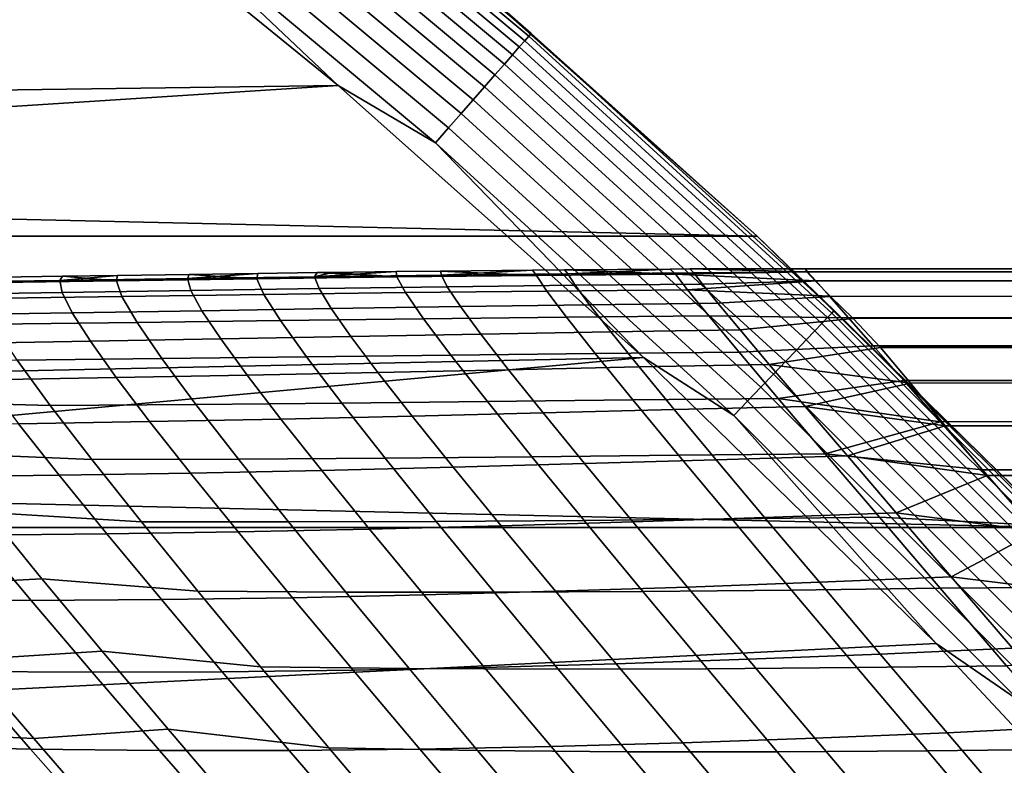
# Model space of a CAD drawing. Header units: metres. Extents: x -28 to 70, y -218 to 27.
# Tile 188 of 246: x 16.56 to 19.51, y 18.51 to 20.75. Entities that reach past the tile are written whole.
import ezdxf

# ---------------------------------------------------------------- set-up
doc = ezdxf.new("R2010")
doc.units = ezdxf.units.M
doc.layers.add('solid_10_261_002_XXX', color=7, linetype='CONTINUOUS')

msp = doc.modelspace()

# ---------------------------------------------------------------- linework, layer by layer
at = {"layer": 'solid_10_261_002_XXX'}
for points in [[(18.072063, 20.685143, -0.323206), (17.125832, 21.475113, -0.323206), (17.110401, 21.455765, -0.268066), (18.05578, 20.666504, -0.268066)], [(17.125832, 21.475113, -0.323206), (18.072063, 20.685143, -0.323206), (18.083851, 20.698633, -0.380929), (17.137001, 21.489119, -0.380929)], [(17.137001, 21.489119, -0.380929), (18.083851, 20.698633, -0.380929), (18.090969, 20.706779, -0.440391), (17.143745, 21.497578, -0.440391)], [(18.090969, 20.706779, -0.440391), (17.836006, 20.93148, -0.5), (17.143745, 21.497578, -0.440391)], [(18.05578, 20.666504, -0.268066), (17.110401, 21.455765, -0.268066), (17.090935, 21.431355, -0.216316), (18.03524, 20.642994, -0.216316)], [(18.03524, 20.642994, -0.216316), (17.090935, 21.431355, -0.216316), (17.067719, 21.402243, -0.16871), (18.01074, 20.614952, -0.16871)], [(18.01074, 20.614952, -0.16871), (17.067719, 21.402243, -0.16871), (17.04109, 21.368853, -0.125945), (17.982641, 20.582788, -0.125945)], [(17.982641, 20.582788, -0.125945), (17.04109, 21.368853, -0.125945), (17.01144, 21.331671, -0.088645), (17.951353, 20.546976, -0.088645)], [(16.558117, 21.326706), (7.195333, 20.790064), (8.17672, 20.42403), (17.511431, 20.551125)], [(16.871801, 21.15657, -0.003646), (16.558117, 21.326706), (17.511431, 20.551125)], [(17.951353, 20.546976, -0.088645), (17.01144, 21.331671, -0.088645), (16.9792, 21.291243, -0.057356), (17.917332, 20.508036, -0.057356)], [(17.917332, 20.508036, -0.057356), (16.9792, 21.291243, -0.057356), (16.944841, 21.248159, -0.032535), (17.881075, 20.466536, -0.032535)], [(17.881075, 20.466536, -0.032535), (16.944841, 21.248159, -0.032535), (16.908867, 21.203049, -0.014544), (17.843111, 20.423084, -0.014544)], [(17.843111, 20.423084, -0.014544), (16.908867, 21.203049, -0.014544), (16.871801, 21.15657, -0.003646), (17.803999, 20.378317, -0.003646)], [(17.803999, 20.378317, -0.003646), (16.871801, 21.15657, -0.003646), (17.511431, 20.551125)], [(-18.770296, 20.097898, -5), (-17.835821, 20.931631, -5), (18.770296, 20.097898, -5)], [(-17.835821, 20.931631, -5), (17.835821, 20.931631, -5), (18.770296, 20.097898, -5)], [(17.836006, 20.93148, -0.5), (18.77021, 20.09799, -0.5), (18.770296, 20.097898, -5), (17.835821, 20.931631, -5)], [(18.090969, 20.706779, -0.440391), (18.77021, 20.09799, -0.5), (17.836006, 20.93148, -0.5)], [(18.083851, 20.698633, -0.380929), (18.994282, 19.866461, -0.380929), (19.001759, 19.874281, -0.440391), (18.090969, 20.706779, -0.440391)], [(19.001759, 19.874281, -0.440391), (18.77021, 20.09799, -0.5), (18.090969, 20.706779, -0.440391)], [(18.981901, 19.853514, -0.323206), (18.072063, 20.685143, -0.323206), (18.05578, 20.666504, -0.268066), (18.9648, 19.835625, -0.268066)], [(18.072063, 20.685143, -0.323206), (18.981901, 19.853514, -0.323206), (18.994282, 19.866461, -0.380929), (18.083851, 20.698633, -0.380929)], [(18.9648, 19.835625, -0.268066), (18.05578, 20.666504, -0.268066), (18.03524, 20.642994, -0.216316), (18.943224, 19.813059, -0.216316)], [(18.917492, 19.786144, -0.16871), (18.01074, 20.614952, -0.16871), (17.982641, 20.582788, -0.125945), (18.887978, 19.755276, -0.125945)], [(18.943224, 19.813059, -0.216316), (18.03524, 20.642994, -0.216316), (18.01074, 20.614952, -0.16871), (18.917492, 19.786144, -0.16871)], [(18.887978, 19.755276, -0.125945), (17.982641, 20.582788, -0.125945), (17.951353, 20.546976, -0.088645), (18.855114, 19.720901, -0.088645)], [(17.511431, 20.551125), (8.17672, 20.42403), (9.139086, 20.011904)], [(17.511431, 20.551125), (9.139086, 20.011904), (10.080904, 19.55442), (18.428652, 19.732834)], [(17.803999, 20.378317, -0.003646), (17.511431, 20.551125), (18.428652, 19.732834)], [(18.855114, 19.720901, -0.088645), (17.951353, 20.546976, -0.088645), (17.917332, 20.508036, -0.057356), (18.819378, 19.683527, -0.057356)], [(18.819378, 19.683527, -0.057356), (17.917332, 20.508036, -0.057356), (17.881075, 20.466536, -0.032535), (18.781296, 19.643696, -0.032535)], [(18.781296, 19.643696, -0.032535), (17.881075, 20.466536, -0.032535), (17.843111, 20.423084, -0.014544), (18.741423, 19.601992, -0.014544)], [(18.741423, 19.601992, -0.014544), (17.843111, 20.423084, -0.014544), (17.803999, 20.378317, -0.003646), (18.70034, 19.559023, -0.003646)], [(18.70034, 19.559023, -0.003646), (17.803999, 20.378317, -0.003646), (18.428652, 19.732834)], [(-19.665449, 19.222879, -5), (-18.770296, 20.097898, -5), (19.665449, 19.222879, -5)], [(-18.770296, 20.097898, -5), (18.770296, 20.097898, -5), (19.665449, 19.222879, -5)], [(18.77021, 20.09799, -0.5), (19.66551, 19.222845, -0.5), (19.665449, 19.222879, -5), (18.770296, 20.097898, -5)], [(19.001759, 19.874281, -0.440391), (19.66551, 19.222845, -0.5), (18.77021, 20.09799, -0.5)], [(17.686022, 19.991438, 114), (17.440577, 19.976198, 114.709061), (17.821543, 19.981176, 114.69828), (17.819082, 19.993031, 114)], [(17.687918, 19.975534, 113.196503), (17.686022, 19.991438, 114), (17.819082, 19.993031, 114), (18.107258, 19.980171, 113.202728)], [(17.819082, 19.993031, 114), (17.821543, 19.981176, 114.69828), (18.095234, 19.995932, 114)], [(18.107258, 19.980171, 113.202728), (17.819082, 19.993031, 114), (18.095234, 19.995932, 114)], [(18.095234, 19.995932, 114), (17.821543, 19.981176, 114.69828), (18.201384, 19.985209, 114.688316), (18.191603, 19.996798, 114)], [(18.107258, 19.980171, 113.202728), (18.095234, 19.995932, 114), (18.191603, 19.996798, 114), (18.525124, 19.983337, 113.207924)], [(18.191603, 19.996798, 114), (18.201384, 19.985209, 114.688316), (18.509134, 19.999006, 114)], [(18.525124, 19.983337, 113.207924), (18.191603, 19.996798, 114), (18.509134, 19.999006, 114)], [(18.509134, 19.999006, 114), (18.201384, 19.985209, 114.688316), (18.579973, 19.987932, 114.679184), (18.567945, 19.999294, 114)], [(18.525124, 19.983337, 113.207924), (18.509134, 19.999006, 114), (18.567945, 19.999294, 114), (18.921741, 19.990898, 113.396683)], [(18.567945, 19.999294, 114), (18.579973, 19.987932, 114.679184), (18.919365, 19.990992, 114.600235), (18.914127, 20, 114)], [(18.567945, 19.999294, 114), (18.914127, 20, 114), (18.921741, 19.990898, 113.396683)], [(18.914127, 20, 114), (54.200001, 20, 114), (68.738998, 19.999966, 113.962891)], [(18.914127, 20, 114), (18.919365, 19.990992, 114.600235), (54.200001, 20, 114)], [(18.914127, 20, 114), (68.738998, 19.999966, 113.962891), (68.738998, 19.974113, 112.982742), (18.921741, 19.990898, 113.396683)], [(18.944576, 19.963511, 115.207581), (54.200001, 19.975908, 114.981354), (54.200001, 20, 114), (18.919365, 19.990992, 114.600235)], [(16.433895, 19.973539, 114), (16.292208, 19.959227, 114.746063), (16.675783, 19.964859, 114.732971), (16.684057, 19.977228, 114)], [(16.292208, 19.959227, 114.746063), (16.295502, 19.922403, 115.490425), (16.682405, 19.928177, 115.464211), (16.675783, 19.964859, 114.732971)], [(16.422764, 19.95767, 113.171913), (16.433895, 19.973539, 114), (16.684057, 19.977228, 114), (16.845499, 19.963797, 113.181068)], [(16.434776, 19.910879, 112.345001), (16.422764, 19.95767, 113.171913), (16.845499, 19.963797, 113.181068), (16.861895, 19.916655, 112.363167)], [(16.849028, 19.979692, 114), (16.675783, 19.964859, 114.732971), (17.058615, 19.970638, 114.720627), (17.063726, 19.982882, 114)], [(16.684057, 19.977228, 114), (16.675783, 19.964859, 114.732971), (16.849028, 19.979692, 114)], [(16.675783, 19.964859, 114.732971), (16.682405, 19.928177, 115.464211), (17.068779, 19.934223, 115.439491), (17.058615, 19.970638, 114.720627)], [(16.845499, 19.963797, 113.181068), (16.684057, 19.977228, 114), (16.849028, 19.979692, 114)], [(16.845499, 19.963797, 113.181068), (16.849028, 19.979692, 114), (17.063726, 19.982882, 114), (17.267275, 19.969913, 113.18927)], [(16.861895, 19.916655, 112.363167), (16.845499, 19.963797, 113.181068), (17.267275, 19.969913, 113.18927), (17.288307, 19.922586, 112.37944)], [(17.270016, 19.98587, 114), (17.058615, 19.970638, 114.720627), (17.440577, 19.976198, 114.709061), (17.448133, 19.988348, 114)], [(17.063726, 19.982882, 114), (17.058615, 19.970638, 114.720627), (17.270016, 19.98587, 114)], [(17.058615, 19.970638, 114.720627), (17.068779, 19.934223, 115.439491), (17.454466, 19.940172, 115.416313), (17.440577, 19.976198, 114.709061)], [(17.267275, 19.969913, 113.18927), (17.063726, 19.982882, 114), (17.270016, 19.98587, 114)], [(17.267275, 19.969913, 113.18927), (17.270016, 19.98587, 114), (17.448133, 19.988348, 114), (17.687918, 19.975534, 113.196503)], [(17.288307, 19.922586, 112.37944), (17.267275, 19.969913, 113.18927), (17.687918, 19.975534, 113.196503), (17.713804, 19.928175, 112.393768)], [(17.494032, 19.988966, 114), (17.440577, 19.976198, 114.709061), (17.686022, 19.991438, 114)], [(17.494032, 19.988966, 114), (17.448133, 19.988348, 114), (17.440577, 19.976198, 114.709061)], [(17.440577, 19.976198, 114.709061), (17.454466, 19.940172, 115.416313), (17.83931, 19.945648, 115.394714), (17.821543, 19.981176, 114.69828)], [(17.687918, 19.975534, 113.196503), (17.448133, 19.988348, 114), (17.494032, 19.988966, 114)], [(17.687918, 19.975534, 113.196503), (17.494032, 19.988966, 114), (17.686022, 19.991438, 114)], [(17.713804, 19.928175, 112.393768), (17.687918, 19.975534, 113.196503), (18.107258, 19.980171, 113.202728), (18.138178, 19.932926, 112.406097)], [(17.821543, 19.981176, 114.69828), (17.83931, 19.945648, 115.394714), (18.223158, 19.950279, 115.374733), (18.201384, 19.985209, 114.688316)], [(18.138178, 19.932926, 112.406097), (18.107258, 19.980171, 113.202728), (18.525124, 19.983337, 113.207924), (18.56122, 19.936338, 112.416367)], [(18.201384, 19.985209, 114.688316), (18.223158, 19.950279, 115.374733), (18.605854, 19.953691, 115.356422), (18.579973, 19.987932, 114.679184)], [(18.525124, 19.983337, 113.207924), (18.921741, 19.990898, 113.396683), (18.946041, 19.963411, 112.790779)], [(18.56122, 19.936338, 112.416367), (18.525124, 19.983337, 113.207924), (18.946041, 19.963411, 112.790779)], [(18.56122, 19.936338, 112.416367), (18.946041, 19.963411, 112.790779), (18.986973, 19.917294, 112.183014)], [(18.605854, 19.953691, 115.356422), (18.944576, 19.963511, 115.207581), (18.919365, 19.990992, 114.600235), (18.579973, 19.987932, 114.679184)], [(18.652313, 19.896444, 116.03186), (18.990429, 19.916868, 115.821648), (18.944576, 19.963511, 115.207581), (18.605854, 19.953691, 115.356422)], [(18.946041, 19.963411, 112.790779), (18.921741, 19.990898, 113.396683), (68.738998, 19.974113, 112.982742)], [(18.944576, 19.963511, 115.207581), (18.990429, 19.916868, 115.821648), (54.200001, 19.975908, 114.981354)], [(18.986973, 19.917294, 112.183014), (18.946041, 19.963411, 112.790779), (68.738998, 19.974113, 112.982742), (68.738998, 19.900253, 112.005035)], [(19.058233, 19.850336, 116.442169), (54.200001, 19.903694, 115.960342), (54.200001, 19.975908, 114.981354), (18.990429, 19.916868, 115.821648)], [(16.682405, 19.928177, 115.464211), (16.712978, 19.867245, 116.192863), (17.102198, 19.873667, 116.155914), (17.068779, 19.934223, 115.439491)], [(17.068779, 19.934223, 115.439491), (17.102198, 19.873667, 116.155914), (17.490921, 19.880177, 116.121277), (17.454466, 19.940172, 115.416313)], [(17.454466, 19.940172, 115.416313), (17.490921, 19.880177, 116.121277), (17.878971, 19.886395, 116.089012), (17.83931, 19.945648, 115.394714)], [(17.83931, 19.945648, 115.394714), (17.878971, 19.886395, 116.089012), (18.266163, 19.891945, 116.059189), (18.223158, 19.950279, 115.374733)], [(18.197044, 19.854416, 111.613228), (18.138178, 19.932926, 112.406097), (18.56122, 19.936338, 112.416367), (18.62488, 19.858158, 111.628365)], [(18.223158, 19.950279, 115.374733), (18.266163, 19.891945, 116.059189), (18.652313, 19.896444, 116.03186), (18.605854, 19.953691, 115.356422)], [(18.56122, 19.936338, 112.416367), (18.986973, 19.917294, 112.183014), (19.044437, 19.852352, 111.57428), (18.62488, 19.858158, 111.628365)], [(16.295502, 19.922403, 115.490425), (16.32345, 19.86129, 116.232056), (16.712978, 19.867245, 116.192863), (16.682405, 19.928177, 115.464211)], [(16.476452, 19.833485, 111.522644), (16.434776, 19.910879, 112.345001), (16.861895, 19.916655, 112.363167), (16.907497, 19.838608, 111.549629)], [(16.907497, 19.838608, 111.549629), (16.861895, 19.916655, 112.363167), (17.288307, 19.922586, 112.37944), (17.338108, 19.844139, 111.573776)], [(17.338108, 19.844139, 111.573776), (17.288307, 19.922586, 112.37944), (17.713804, 19.928175, 112.393768), (17.76804, 19.849575, 111.595001)], [(17.76804, 19.849575, 111.595001), (17.713804, 19.928175, 112.393768), (18.138178, 19.932926, 112.406097), (18.197044, 19.854416, 111.613228)], [(18.719305, 19.816059, 116.705544), (19.058233, 19.850336, 116.442169), (18.990429, 19.916868, 115.821648), (18.652313, 19.896444, 116.03186)], [(19.044437, 19.852352, 111.57428), (18.986973, 19.917294, 112.183014), (68.738998, 19.900253, 112.005035)], [(17.102198, 19.873667, 116.155914), (17.158754, 19.788914, 116.869171), (17.549849, 19.796137, 116.823418), (17.490921, 19.880177, 116.121277)], [(17.490921, 19.880177, 116.121277), (17.549849, 19.796137, 116.823418), (17.940445, 19.803324, 116.780838), (17.878971, 19.886395, 116.089012)], [(17.878971, 19.886395, 116.089012), (17.940445, 19.803324, 116.780838), (18.330334, 19.810091, 116.741524), (18.266163, 19.891945, 116.059189)], [(18.266163, 19.891945, 116.059189), (18.330334, 19.810091, 116.741524), (18.719305, 19.816059, 116.705544), (18.652313, 19.896444, 116.03186)], [(19.119011, 19.768137, 110.963432), (19.044437, 19.852352, 111.57428), (68.738998, 19.900253, 112.005035), (68.738998, 19.778566, 111.032127)], [(19.140518, 19.76355, 117.066284), (54.200001, 19.783529, 116.934608), (54.200001, 19.903694, 115.960342), (19.058233, 19.850336, 116.442169)], [(16.32345, 19.86129, 116.232056), (16.375916, 19.775873, 116.969856), (16.767374, 19.782032, 116.918007), (16.712978, 19.867245, 116.192863)], [(16.712978, 19.867245, 116.192863), (16.767374, 19.782032, 116.918007), (17.158754, 19.788914, 116.869171), (17.102198, 19.873667, 116.155914)], [(17.416506, 19.734842, 110.77562), (17.338108, 19.844139, 111.573776), (17.76804, 19.849575, 111.595001), (17.850468, 19.739981, 110.803474)], [(17.850468, 19.739981, 110.803474), (17.76804, 19.849575, 111.595001), (18.197044, 19.854416, 111.613228), (18.28372, 19.744865, 110.827309)], [(18.28372, 19.744865, 110.827309), (18.197044, 19.854416, 111.613228), (18.62488, 19.858158, 111.628365), (18.715984, 19.748995, 110.847)], [(18.715984, 19.748995, 110.847), (18.62488, 19.858158, 111.628365), (19.044437, 19.852352, 111.57428), (19.119011, 19.768137, 110.963432)], [(18.806646, 19.712631, 117.376923), (19.140518, 19.76355, 117.066284), (19.058233, 19.850336, 116.442169), (18.719305, 19.816059, 116.705544)], [(19.853514, 18.981901, -0.323206), (18.981901, 19.853514, -0.323206), (18.9648, 19.835625, -0.268066), (19.835625, 18.9648, -0.268066)], [(18.981901, 19.853514, -0.323206), (19.853514, 18.981901, -0.323206), (19.866461, 18.994282, -0.380929), (18.994282, 19.866461, -0.380929)], [(18.994282, 19.866461, -0.380929), (19.866461, 18.994282, -0.380929), (19.874281, 19.001759, -0.440391), (19.001759, 19.874281, -0.440391)], [(19.874281, 19.001759, -0.440391), (19.66551, 19.222845, -0.5), (19.001759, 19.874281, -0.440391)], [(16.547588, 19.725792, 110.708305), (16.476452, 19.833485, 111.522644), (16.907497, 19.838608, 111.549629), (16.982119, 19.729946, 110.743858)], [(16.982119, 19.729946, 110.743858), (16.907497, 19.838608, 111.549629), (17.338108, 19.844139, 111.573776), (17.416506, 19.734842, 110.77562)], [(18.330334, 19.810091, 116.741524), (18.415421, 19.704889, 117.420959), (18.806646, 19.712631, 117.376923), (18.719305, 19.816059, 116.705544)], [(19.835625, 18.9648, -0.268066), (18.9648, 19.835625, -0.268066), (18.943224, 19.813059, -0.216316), (19.813059, 18.943224, -0.216316)], [(16.767374, 19.782032, 116.918007), (16.845093, 19.672941, 117.638031), (17.238014, 19.680319, 117.577835), (17.158754, 19.788914, 116.869171)], [(17.158754, 19.788914, 116.869171), (17.238014, 19.680319, 117.577835), (17.630869, 19.688354, 117.521523), (17.549849, 19.796137, 116.823418)], [(17.549849, 19.796137, 116.823418), (17.630869, 19.688354, 117.521523), (18.023417, 19.696671, 117.469193), (17.940445, 19.803324, 116.780838)], [(17.940445, 19.803324, 116.780838), (18.023417, 19.696671, 117.469193), (18.415421, 19.704889, 117.420959), (18.330334, 19.810091, 116.741524)], [(19.786144, 18.917492, -0.16871), (18.917492, 19.786144, -0.16871), (18.887978, 19.755276, -0.125945), (19.755276, 18.887978, -0.125945)], [(19.813059, 18.943224, -0.216316), (18.943224, 19.813059, -0.216316), (18.917492, 19.786144, -0.16871), (19.786144, 18.917492, -0.16871)], [(16.375916, 19.775873, 116.969856), (16.452339, 19.666599, 117.702003), (16.845093, 19.672941, 117.638031), (16.767374, 19.782032, 116.918007)], [(18.833227, 19.610273, 110.076317), (18.715984, 19.748995, 110.847), (19.119011, 19.768137, 110.963432), (19.210865, 19.664173, 110.350304)], [(18.806646, 19.712631, 117.376923), (19.230877, 19.656013, 117.69339), (19.140518, 19.76355, 117.066284)], [(19.210865, 19.664173, 110.350304), (19.119011, 19.768137, 110.963432), (68.738998, 19.778566, 111.032127), (68.738998, 19.609344, 110.066353)], [(19.140518, 19.76355, 117.066284), (19.230877, 19.656013, 117.69339), (54.200001, 19.783529, 116.934608)], [(19.334881, 19.527527, 118.321533), (54.200001, 19.615705, 117.90181), (54.200001, 19.783529, 116.934608), (19.230877, 19.656013, 117.69339)], [(18.428652, 19.732834), (10.080904, 19.55442), (11.000106, 19.052479)], [(18.428652, 19.732834), (11.000106, 19.052479), (11.893956, 18.507654), (19.307802, 18.87347)], [(16.107262, 19.731604, 110.728607), (16.547588, 19.725792, 110.708305), (16.646793, 19.589321, 109.906326), (16.199789, 19.601461, 109.930954)], [(16.646793, 19.589321, 109.906326), (16.547588, 19.725792, 110.708305), (16.982119, 19.729946, 110.743858), (17.084387, 19.592188, 109.95015)], [(17.084387, 19.592188, 109.95015), (16.982119, 19.729946, 110.743858), (17.416506, 19.734842, 110.77562), (17.522142, 19.596207, 109.989204)], [(17.522142, 19.596207, 109.989204), (17.416506, 19.734842, 110.77562), (17.850468, 19.739981, 110.803474), (17.959745, 19.600887, 110.023346)], [(17.959745, 19.600887, 110.023346), (17.850468, 19.739981, 110.803474), (18.28372, 19.744865, 110.827309), (18.396879, 19.60574, 110.052429)], [(18.396879, 19.60574, 110.052429), (18.28372, 19.744865, 110.827309), (18.715984, 19.748995, 110.847), (18.833227, 19.610273, 110.076317)], [(18.70034, 19.559023, -0.003646), (18.428652, 19.732834), (19.307802, 18.87347)], [(19.755276, 18.887978, -0.125945), (18.887978, 19.755276, -0.125945), (18.855114, 19.720901, -0.088645), (19.720901, 18.855114, -0.088645)], [(18.023417, 19.696671, 117.469193), (18.127426, 19.566879, 118.152679), (18.521055, 19.576687, 118.096321), (18.415421, 19.704889, 117.420959)], [(18.415421, 19.704889, 117.420959), (18.521055, 19.576687, 118.096321), (18.914059, 19.586407, 118.045036), (18.806646, 19.712631, 117.376923)], [(18.806646, 19.712631, 117.376923), (18.914059, 19.586407, 118.045036), (19.230877, 19.656013, 117.69339)], [(19.720901, 18.855114, -0.088645), (18.855114, 19.720901, -0.088645), (18.819378, 19.683527, -0.057356), (19.683527, 18.819378, -0.057356)], [(16.452339, 19.666599, 117.702003), (16.551908, 19.534195, 118.426247), (16.945412, 19.540644, 118.350883), (16.845093, 19.672941, 117.638031)], [(16.845093, 19.672941, 117.638031), (16.945412, 19.540644, 118.350883), (17.339342, 19.548487, 118.28009), (17.238014, 19.680319, 117.577835)], [(17.238014, 19.680319, 117.577835), (17.339342, 19.548487, 118.28009), (17.733433, 19.557356, 118.213974), (17.630869, 19.688354, 117.521523)], [(17.630869, 19.688354, 117.521523), (17.733433, 19.557356, 118.213974), (18.127426, 19.566879, 118.152679), (18.023417, 19.696671, 117.469193)], [(19.683527, 18.819378, -0.057356), (18.819378, 19.683527, -0.057356), (18.781296, 19.643696, -0.032535), (19.643696, 18.781296, -0.032535)], [(19.643696, 18.781296, -0.032535), (18.781296, 19.643696, -0.032535), (18.741423, 19.601992, -0.014544), (19.601992, 18.741423, -0.014544)], [(18.833227, 19.610273, 110.076317), (19.210865, 19.664173, 110.350304), (19.320042, 19.540144, 109.735878)], [(18.914059, 19.586407, 118.045036), (19.334881, 19.527527, 118.321533), (19.230877, 19.656013, 117.69339)], [(19.320042, 19.540144, 109.735878), (19.210865, 19.664173, 110.350304), (68.738998, 19.609344, 110.066353)], [(18.534334, 19.439394, 109.293343), (18.396879, 19.60574, 110.052429), (18.833227, 19.610273, 110.076317), (18.974438, 19.444298, 109.320984)], [(18.974438, 19.444298, 109.320984), (18.833227, 19.610273, 110.076317), (19.320042, 19.540144, 109.735878)], [(19.447065, 19.395578, 109.120293), (19.320042, 19.540144, 109.735878), (68.738998, 19.609344, 110.066353), (68.738998, 19.392992, 109.110023)], [(19.461493, 19.379086, 118.944801), (54.200001, 19.400625, 118.859604), (54.200001, 19.615705, 117.90181), (19.334881, 19.527527, 118.321533)], [(16.199789, 19.601461, 109.930954), (16.646793, 19.589321, 109.906326), (16.771828, 19.426458, 109.121696), (16.317823, 19.446011, 109.14991)], [(16.771828, 19.426458, 109.121696), (16.646793, 19.589321, 109.906326), (17.084387, 19.592188, 109.95015), (17.212072, 19.427738, 109.173431)], [(17.212072, 19.427738, 109.173431), (17.084387, 19.592188, 109.95015), (17.522142, 19.596207, 109.989204), (17.652803, 19.430637, 109.219398)], [(17.652803, 19.430637, 109.219398), (17.522142, 19.596207, 109.989204), (17.959745, 19.600887, 110.023346), (18.093674, 19.434681, 109.259422)], [(18.093674, 19.434681, 109.259422), (17.959745, 19.600887, 110.023346), (18.396879, 19.60574, 110.052429), (18.534334, 19.439394, 109.293343)], [(18.521055, 19.576687, 118.096321), (18.646866, 19.425835, 118.766426), (19.041267, 19.437632, 118.708916), (18.914059, 19.586407, 118.045036)], [(19.601992, 18.741423, -0.014544), (18.741423, 19.601992, -0.014544), (18.70034, 19.559023, -0.003646), (19.559023, 18.70034, -0.003646)], [(18.914059, 19.586407, 118.045036), (19.041267, 19.437632, 118.708916), (19.334881, 19.527527, 118.321533)], [(17.339342, 19.548487, 118.28009), (17.462091, 19.394024, 118.974091), (17.856991, 19.403671, 118.899162), (17.733433, 19.557356, 118.213974)], [(17.733433, 19.557356, 118.213974), (17.856991, 19.403671, 118.899162), (18.252012, 19.414394, 118.829887), (18.127426, 19.566879, 118.152679)], [(18.127426, 19.566879, 118.152679), (18.252012, 19.414394, 118.829887), (18.646866, 19.425835, 118.766426), (18.521055, 19.576687, 118.096321)], [(19.559023, 18.70034, -0.003646), (18.70034, 19.559023, -0.003646), (19.307802, 18.87347)], [(16.159094, 19.52951, 118.506035), (16.280996, 19.375122, 119.231323), (16.673807, 19.379391, 119.14032), (16.551908, 19.534195, 118.426247)], [(16.551908, 19.534195, 118.426247), (16.673807, 19.379391, 119.14032), (17.0676, 19.385809, 119.054527), (16.945412, 19.540644, 118.350883)], [(16.945412, 19.540644, 118.350883), (17.0676, 19.385809, 119.054527), (17.462091, 19.394024, 118.974091), (17.339342, 19.548487, 118.28009)], [(18.974438, 19.444298, 109.320984), (19.320042, 19.540144, 109.735878), (19.447065, 19.395578, 109.120293)], [(19.041267, 19.437632, 118.708916), (19.461493, 19.379086, 118.944801), (19.334881, 19.527527, 118.321533)], [(16.317823, 19.446011, 109.14991), (16.771828, 19.426458, 109.121696), (16.920429, 19.239611, 108.359413), (16.459213, 19.267498, 108.390274)], [(17.806257, 19.240559, 108.471069), (17.652803, 19.430637, 109.219398), (18.093674, 19.434681, 109.259422), (18.250036, 19.243773, 108.516533)], [(18.250036, 19.243773, 108.516533), (18.093674, 19.434681, 109.259422), (18.534334, 19.439394, 109.293343), (18.693886, 19.248203, 108.55481)], [(18.693886, 19.248203, 108.55481), (18.534334, 19.439394, 109.293343), (18.974438, 19.444298, 109.320984), (19.13743, 19.253399, 108.585693)], [(18.646866, 19.425835, 118.766426), (18.792376, 19.252777, 119.42997), (19.18788, 19.266647, 119.367393), (19.041267, 19.437632, 118.708916)], [(18.974438, 19.444298, 109.320984), (19.447065, 19.395578, 109.120293), (19.591692, 19.230204, 108.504616), (19.13743, 19.253399, 108.585693)], [(19.041267, 19.437632, 118.708916), (19.18788, 19.266647, 119.367393), (19.461493, 19.379086, 118.944801)], [(16.920429, 19.239611, 108.359413), (16.771828, 19.426458, 109.121696), (17.212072, 19.427738, 109.173431), (17.362928, 19.239019, 108.418633)], [(17.362928, 19.239019, 108.418633), (17.212072, 19.427738, 109.173431), (17.652803, 19.430637, 109.219398), (17.806257, 19.240559, 108.471069)], [(17.462091, 19.394024, 118.974091), (17.60552, 19.217613, 119.658173), (18.000883, 19.227915, 119.575531), (17.856991, 19.403671, 118.899162)], [(17.856991, 19.403671, 118.899162), (18.000883, 19.227915, 119.575531), (18.396606, 19.239752, 119.499413), (18.252012, 19.414394, 118.829887)], [(18.252012, 19.414394, 118.829887), (18.396606, 19.239752, 119.499413), (18.792376, 19.252777, 119.42997), (18.646866, 19.425835, 118.766426)], [(16.280996, 19.375122, 119.231323), (16.424686, 19.199343, 119.943443), (16.81711, 19.202982, 119.8423), (16.673807, 19.379391, 119.14032)], [(16.673807, 19.379391, 119.14032), (16.81711, 19.202982, 119.8423), (17.210825, 19.209187, 119.747154), (17.0676, 19.385809, 119.054527)], [(17.0676, 19.385809, 119.054527), (17.210825, 19.209187, 119.747154), (17.60552, 19.217613, 119.658173), (17.462091, 19.394024, 118.974091)], [(19.18788, 19.266647, 119.367393), (19.611101, 19.210981, 119.56221), (19.461493, 19.379086, 118.944801)], [(19.591692, 19.230204, 108.504616), (19.447065, 19.395578, 109.120293), (68.738998, 19.392992, 109.110023)], [(19.461493, 19.379086, 118.944801), (19.611101, 19.210981, 119.56221), (54.200001, 19.400625, 118.859604)], [(16.206692, 19.046402, 107.468376), (16.039434, 19.248997, 108.221443), (16.459213, 19.267498, 108.390274), (16.621738, 19.068207, 107.656036)], [(16.459213, 19.267498, 108.390274), (16.920429, 19.239611, 108.359413), (17.090248, 19.031239, 107.623367), (16.621738, 19.068207, 107.656036)], [(18.873243, 19.034641, 107.840591), (18.693886, 19.248203, 108.55481), (19.13743, 19.253399, 108.585693), (19.319925, 19.040003, 107.874199)], [(18.792376, 19.252777, 119.42997), (18.956953, 19.058079, 120.085533), (19.353359, 19.073923, 120.019043), (19.18788, 19.266647, 119.367393)], [(19.13743, 19.253399, 108.585693), (19.591692, 19.230204, 108.504616), (19.754738, 19.043358, 107.888496), (19.319925, 19.040003, 107.874199)], [(19.18788, 19.266647, 119.367393), (19.353359, 19.073923, 120.019043), (19.611101, 19.210981, 119.56221)], [(17.090248, 19.031239, 107.623367), (16.920429, 19.239611, 108.359413), (17.362928, 19.239019, 108.418633), (17.534622, 19.028519, 107.689621)], [(17.534622, 19.028519, 107.689621), (17.362928, 19.239019, 108.418633), (17.806257, 19.240559, 108.471069), (17.980185, 19.028467, 107.74807)], [(17.60552, 19.217613, 119.658173), (17.768732, 19.020044, 120.330887), (18.164307, 19.030813, 120.241653), (18.000883, 19.227915, 119.575531)], [(17.980185, 19.028467, 107.74807), (17.806257, 19.240559, 108.471069), (18.250036, 19.243773, 108.516533), (18.426527, 19.030651, 107.79847)], [(18.000883, 19.227915, 119.575531), (18.164307, 19.030813, 120.241653), (18.56049, 19.0436, 120.159805), (18.396606, 19.239752, 119.499413)], [(18.426527, 19.030651, 107.79847), (18.250036, 19.243773, 108.516533), (18.693886, 19.248203, 108.55481), (18.873243, 19.034641, 107.840591)], [(18.396606, 19.239752, 119.499413), (18.56049, 19.0436, 120.159805), (18.956953, 19.058079, 120.085533), (18.792376, 19.252777, 119.42997)], [(-20.520069, 18.307835, -5), (-19.665449, 19.222879, -5), (20.520069, 18.307835, -5)], [(-19.665449, 19.222879, -5), (19.665449, 19.222879, -5), (20.520069, 18.307835, -5)], [(16.033867, 19.198601, 120.050415), (16.199207, 19.00363, 120.757751), (16.589006, 19.00309, 120.640938), (16.424686, 19.199343, 119.943443)], [(16.424686, 19.199343, 119.943443), (16.589006, 19.00309, 120.640938), (16.980749, 19.005856, 120.530724), (16.81711, 19.202982, 119.8423)], [(16.81711, 19.202982, 119.8423), (16.980749, 19.005856, 120.530724), (17.374104, 19.011616, 120.427307), (17.210825, 19.209187, 119.747154)], [(17.210825, 19.209187, 119.747154), (17.374104, 19.011616, 120.427307), (17.768732, 19.020044, 120.330887), (17.60552, 19.217613, 119.658173)], [(19.353359, 19.073923, 120.019043), (19.778103, 19.022272, 120.176826), (19.611101, 19.210981, 119.56221)], [(16.393421, 18.825314, 106.744156), (16.206692, 19.046402, 107.468376), (16.621738, 19.068207, 107.656036), (16.803017, 18.850508, 106.948997)], [(16.621738, 19.068207, 107.656036), (17.090248, 19.031239, 107.623367), (17.278774, 18.803911, 106.915337), (16.803017, 18.850508, 106.948997)], [(18.56049, 19.0436, 120.159805), (18.742939, 18.826601, 120.809631), (19.139961, 18.842316, 120.731667), (18.956953, 19.058079, 120.085533)], [(18.956953, 19.058079, 120.085533), (19.139961, 18.842316, 120.731667), (19.537157, 18.85994, 120.662407), (19.353359, 19.073923, 120.019043)], [(19.353359, 19.073923, 120.019043), (19.537157, 18.85994, 120.662407), (19.958113, 18.812658, 120.788513), (19.778103, 19.022272, 120.176826)], [(17.278774, 18.803911, 106.915337), (17.090248, 19.031239, 107.623367), (17.534622, 19.028519, 107.689621), (17.724661, 18.798845, 106.98819)], [(17.374104, 19.011616, 120.427307), (17.556446, 18.793947, 121.093567), (17.950829, 18.802114, 120.990799), (17.768732, 19.020044, 120.330887)], [(17.724661, 18.798845, 106.98819), (17.534622, 19.028519, 107.689621), (17.980185, 19.028467, 107.74807), (18.172106, 18.797001, 107.052193)], [(17.768732, 19.020044, 120.330887), (17.950829, 18.802114, 120.990799), (18.346443, 18.813099, 120.89608), (18.164307, 19.030813, 120.241653)], [(18.172106, 18.797001, 107.052193), (17.980185, 19.028467, 107.74807), (18.426527, 19.030651, 107.79847), (18.620678, 18.797972, 107.107079)], [(18.164307, 19.030813, 120.241653), (18.346443, 18.813099, 120.89608), (18.742939, 18.826601, 120.809631), (18.56049, 19.0436, 120.159805)], [(18.620678, 18.797972, 107.107079), (18.426527, 19.030651, 107.79847), (18.873243, 19.034641, 107.840591), (19.069944, 18.801355, 107.152565)], [(19.069944, 18.801355, 107.152565), (18.873243, 19.034641, 107.840591), (19.319925, 19.040003, 107.874199), (19.519472, 18.806746, 107.1884)], [(19.519472, 18.806746, 107.1884), (19.319925, 19.040003, 107.874199), (19.754738, 19.043358, 107.888496), (19.936483, 18.834553, 107.272476)], [(16.199207, 19.00363, 120.757751), (16.38423, 18.789391, 121.447937), (16.772793, 18.787289, 121.322357), (16.589006, 19.00309, 120.640938)], [(16.589006, 19.00309, 120.640938), (16.772793, 18.787289, 121.322357), (17.163649, 18.788904, 121.204155), (16.980749, 19.005856, 120.530724)], [(16.980749, 19.005856, 120.530724), (17.163649, 18.788904, 121.204155), (17.556446, 18.793947, 121.093567), (17.374104, 19.011616, 120.427307)], [(19.307802, 18.87347), (11.893956, 18.507654), (12.761367, 17.920586), (20.146601, 17.975367)], [(19.559023, 18.70034, -0.003646), (19.307802, 18.87347), (20.146601, 17.975367)], [(16.158602, 18.609228, 105.943436), (15.954828, 18.842365, 106.646408), (16.393421, 18.825314, 106.744156), (16.597055, 18.588188, 106.050293)], [(16.597055, 18.588188, 106.050293), (16.393421, 18.825314, 106.744156), (16.803017, 18.850508, 106.948997), (17.000639, 18.616789, 106.270584)], [(16.803017, 18.850508, 106.948997), (17.278774, 18.803911, 106.915337), (17.483479, 18.560209, 106.236847), (17.000639, 18.616789, 106.270584)], [(18.742939, 18.826601, 120.809631), (18.943329, 18.58927, 121.447784), (19.340866, 18.605913, 121.367249), (19.139961, 18.842316, 120.731667)], [(19.139961, 18.842316, 120.731667), (19.340866, 18.605913, 121.367249), (19.738823, 18.625019, 121.296349), (19.537157, 18.85994, 120.662407)], [(17.950829, 18.802114, 120.990799), (18.151009, 18.564482, 121.636833), (18.546585, 18.575365, 121.537727), (18.346443, 18.813099, 120.89608)], [(18.346443, 18.813099, 120.89608), (18.546585, 18.575365, 121.537727), (18.943329, 18.58927, 121.447784), (18.742939, 18.826601, 120.809631)], [(15.998319, 18.795433, 121.580643), (16.203602, 18.564997, 122.261024), (16.587776, 18.556709, 122.119873), (16.38423, 18.789391, 121.447937)], [(16.38423, 18.789391, 121.447937), (16.587776, 18.556709, 122.119873), (16.974979, 18.552738, 121.98661), (16.772793, 18.787289, 121.322357)], [(16.772793, 18.787289, 121.322357), (16.974979, 18.552738, 121.98661), (17.364832, 18.552889, 121.861519), (17.163649, 18.788904, 121.204155)], [(17.163649, 18.788904, 121.204155), (17.364832, 18.552889, 121.861519), (17.756966, 18.556896, 121.744843), (17.556446, 18.793947, 121.093567)], [(17.483479, 18.560209, 106.236847), (17.278774, 18.803911, 106.915337), (17.724661, 18.798845, 106.98819), (17.930527, 18.552624, 106.315887)], [(17.556446, 18.793947, 121.093567), (17.756966, 18.556896, 121.744843), (18.151009, 18.564482, 121.636833), (17.950829, 18.802114, 120.990799)], [(17.930527, 18.552624, 106.315887), (17.724661, 18.798845, 106.98819), (18.172106, 18.797001, 107.052193), (18.379519, 18.548813, 106.385033)], [(18.379519, 18.548813, 106.385033), (18.172106, 18.797001, 107.052193), (18.620678, 18.797972, 107.107079), (18.83, 18.548403, 106.44397)], [(18.83, 18.548403, 106.44397), (18.620678, 18.797972, 107.107079), (19.069944, 18.801355, 107.152565), (19.281513, 18.551018, 106.492401)], [(19.281513, 18.551018, 106.492401), (19.069944, 18.801355, 107.152565), (19.519472, 18.806746, 107.1884), (19.733599, 18.556284, 106.530014)], [(16.377142, 18.362494, 105.272377), (16.158602, 18.609228, 105.943436), (16.597055, 18.588188, 106.050293), (16.815107, 18.337378, 105.387939)], [(16.815107, 18.337378, 105.387939), (16.597055, 18.588188, 106.050293), (17.000639, 18.616789, 106.270584), (17.212231, 18.369392, 105.622078)], [(17.000639, 18.616789, 106.270584), (17.483479, 18.560209, 106.236847), (17.70192, 18.302599, 105.589066), (17.212231, 18.369392, 105.622078)], [(18.943329, 18.58927, 121.447784), (19.161386, 18.331629, 122.07428), (19.559477, 18.348795, 121.992256), (19.340866, 18.605913, 121.367249)], [(19.340866, 18.605913, 121.367249), (19.559477, 18.348795, 121.992256), (19.958252, 18.368975, 121.920822), (19.738823, 18.625019, 121.296349)], [(18.151009, 18.564482, 121.636833), (18.368824, 18.307343, 122.269012), (18.764374, 18.317726, 122.166618), (18.546585, 18.575365, 121.537727)], [(18.546585, 18.575365, 121.537727), (18.764374, 18.317726, 122.166618), (19.161386, 18.331629, 122.07428), (18.943329, 18.58927, 121.447784)], [(16.203602, 18.564997, 122.261024), (16.42662, 18.316874, 122.92215), (16.809027, 18.306005, 122.773643), (16.587776, 18.556709, 122.119873)], [(16.587776, 18.556709, 122.119873), (16.809027, 18.306005, 122.773643), (17.194839, 18.299814, 122.633774), (16.974979, 18.552738, 121.98661)], [(16.974979, 18.552738, 121.98661), (17.194839, 18.299814, 122.633774), (17.583668, 18.298132, 122.502861), (17.364832, 18.552889, 121.861519)], [(17.364832, 18.552889, 121.861519), (17.583668, 18.298132, 122.502861), (17.975126, 18.300726, 122.381187), (17.756966, 18.556896, 121.744843)], [(17.70192, 18.302599, 105.589066), (17.483479, 18.560209, 106.236847), (17.930527, 18.552624, 106.315887), (18.149799, 18.292362, 105.673904)], [(17.756966, 18.556896, 121.744843), (17.975126, 18.300726, 122.381187), (18.368824, 18.307343, 122.269012), (18.151009, 18.564482, 121.636833)], [(18.149799, 18.292362, 105.673904), (17.930527, 18.552624, 106.315887), (18.379519, 18.548813, 106.385033), (18.600021, 18.286442, 105.747787)], [(18.600021, 18.286442, 105.747787), (18.379519, 18.548813, 106.385033), (18.83, 18.548403, 106.44397), (19.052105, 18.284494, 105.810387)], [(19.052105, 18.284494, 105.810387), (18.83, 18.548403, 106.44397), (19.281513, 18.551018, 106.492401), (19.505573, 18.286177, 105.861359)], [(19.505573, 18.286177, 105.861359), (19.281513, 18.551018, 106.492401), (19.733599, 18.556284, 106.530014), (19.959942, 18.291147, 105.900352)]]:
    msp.add_3dface(points, dxfattribs=at)

doc.saveas('drawing.dxf')
